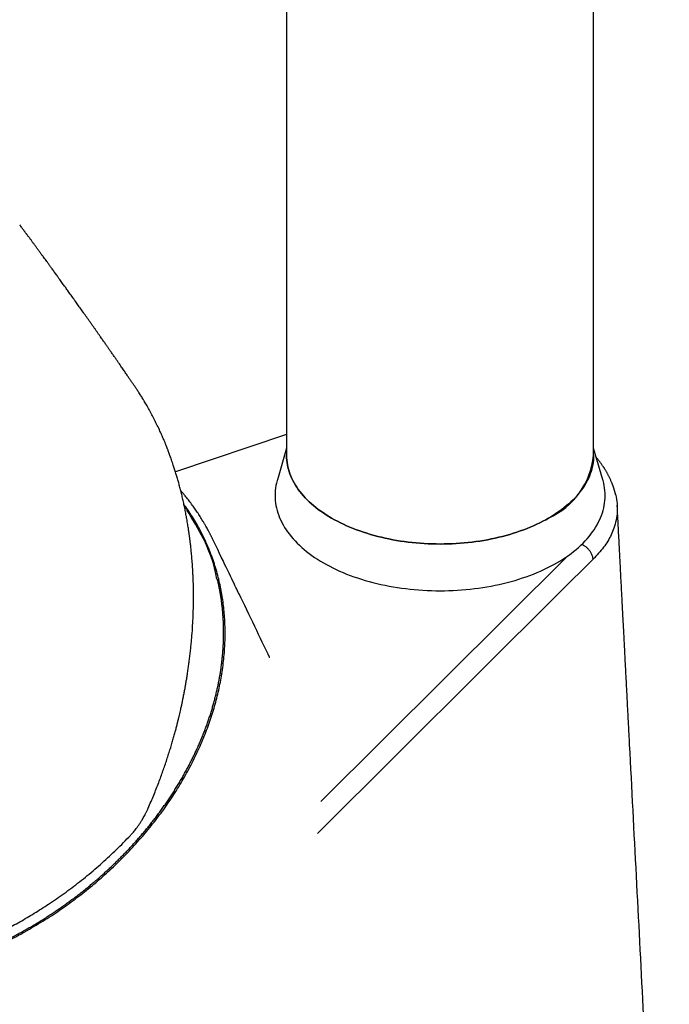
# Model space of a CAD drawing. Header units: millimetres. Extents: x 8 to 784, y 12 to 759.
# Tile 8 of 14: x 712 to 755, y 171 to 235. Entities that reach past the tile are written whole.
import ezdxf

# ---------------------------------------------------------------- set-up
doc = ezdxf.new("R2010")
doc.units = ezdxf.units.MM

msp = doc.modelspace()

# ---------------------------------------------------------------- linework, layer by layer
at = {"color": 7, "linetype": 'Continuous', "lineweight": 30}
for p, q in [((729.809, 347.275), (729.809, 206.83)), ((749.809, 206.83), (749.809, 347.275)), ((719.958, 211.272), (719.932, 211.313)), ((729.809, 208.187), (722.568, 205.763)), ((729.809, 207.312), (729.207, 205.245)), ((750.41, 205.245), (749.809, 207.312)), ((748.121, 200.283), (732.03, 184.262)), ((747.616, 197.916), (749.781, 200.071)), ((731.825, 182.193), (747.616, 197.916)), ((728.617, 193.844), (728.611, 193.855))]:
    msp.add_line(p, q, dxfattribs=at)
at = {"color": 7, "linetype": 'Continuous', "lineweight": 30, "flags": 128}
for points in [[(729.809, 206.83), (729.812, 206.679), (729.822, 206.528), (729.839, 206.377), (729.863, 206.227), (729.894, 206.076), (729.932, 205.927), (729.976, 205.778), (730.027, 205.63), (730.085, 205.482), (730.149, 205.336), (730.22, 205.19), (730.298, 205.046), (730.382, 204.903), (730.473, 204.761), (730.57, 204.621), (730.673, 204.482), (730.783, 204.345), (730.898, 204.209), (731.02, 204.075), (731.148, 203.944), (731.282, 203.814), (731.422, 203.686), (731.567, 203.56), (731.718, 203.437), (731.875, 203.316), (732.037, 203.197), (732.205, 203.081), (732.377, 202.967), (732.555, 202.856), (732.737, 202.748), (732.925, 202.642), (733.117, 202.54), (733.314, 202.44), (733.515, 202.344), (733.721, 202.25), (733.931, 202.16), (734.144, 202.072), (734.362, 201.988), (734.584, 201.908), (734.809, 201.831), (735.037, 201.757), (735.269, 201.686), (735.503, 201.619), (735.741, 201.556), (735.982, 201.497), (736.225, 201.441), (736.47, 201.388), (736.718, 201.34), (736.968, 201.295), (737.22, 201.254), (737.474, 201.217), (737.729, 201.183), (737.986, 201.154), (738.244, 201.128), (738.503, 201.106), (738.763, 201.089), (739.024, 201.075), (739.285, 201.065), (739.547, 201.059), (739.809, 201.057), (740.07, 201.059), (740.332, 201.065), (740.593, 201.075), (740.854, 201.089), (741.114, 201.106), (741.373, 201.128), (741.631, 201.154), (741.888, 201.183), (742.143, 201.217), (742.397, 201.254), (742.649, 201.295), (742.899, 201.34), (743.147, 201.388), (743.392, 201.441), (743.635, 201.497), (743.876, 201.556), (744.114, 201.619), (744.348, 201.686), (744.58, 201.757), (744.809, 201.831), (745.034, 201.908), (745.255, 201.988), (745.473, 202.072), (745.686, 202.16), (745.896, 202.25), (746.102, 202.344), (746.303, 202.44), (746.5, 202.54), (746.692, 202.642), (746.88, 202.748)], [(749.809, 206.83), (749.805, 206.679), (749.795, 206.528), (749.778, 206.377), (749.754, 206.227), (749.723, 206.076), (749.685, 205.927), (749.641, 205.778), (749.59, 205.63), (749.532, 205.482), (749.468, 205.336), (749.397, 205.19), (749.319, 205.046), (749.235, 204.903), (749.144, 204.761), (749.047, 204.621), (748.944, 204.482), (748.834, 204.345), (748.719, 204.209), (748.597, 204.075), (748.469, 203.944), (748.335, 203.814), (748.195, 203.686), (748.05, 203.56), (747.899, 203.437), (747.742, 203.316), (747.58, 203.197), (747.413, 203.081), (747.24, 202.967), (747.062, 202.856), (746.88, 202.748), (746.692, 202.642), (746.5, 202.54), (746.303, 202.44), (746.102, 202.344), (745.896, 202.25), (745.686, 202.16), (745.473, 202.072), (745.255, 201.988), (745.034, 201.908), (744.809, 201.831), (744.58, 201.757), (744.348, 201.686), (744.114, 201.619), (743.876, 201.556), (743.635, 201.497), (743.392, 201.441), (743.147, 201.388), (742.899, 201.34), (742.649, 201.295), (742.397, 201.254), (742.143, 201.217), (741.888, 201.183), (741.631, 201.154), (741.373, 201.128), (741.114, 201.106), (740.854, 201.089), (740.593, 201.075), (740.332, 201.065), (740.07, 201.059), (739.809, 201.057), (739.547, 201.059), (739.285, 201.065), (739.024, 201.075), (738.763, 201.089), (738.503, 201.106), (738.244, 201.128), (737.986, 201.154), (737.729, 201.183), (737.474, 201.217), (737.22, 201.254), (736.968, 201.295), (736.718, 201.34), (736.47, 201.388), (736.225, 201.441), (735.982, 201.497), (735.741, 201.556), (735.503, 201.619), (735.269, 201.686), (735.037, 201.757), (734.809, 201.831), (734.584, 201.908), (734.362, 201.988), (734.144, 202.072), (733.931, 202.16), (733.721, 202.25), (733.515, 202.344), (733.314, 202.44), (733.117, 202.54), (732.925, 202.642), (732.737, 202.748), (732.555, 202.856), (732.377, 202.967), (732.205, 203.081), (732.037, 203.197), (731.875, 203.316), (731.718, 203.437), (731.567, 203.56), (731.422, 203.686), (731.282, 203.814), (731.148, 203.944), (731.02, 204.075), (730.898, 204.209), (730.783, 204.345), (730.673, 204.482), (730.57, 204.621), (730.473, 204.761), (730.382, 204.903), (730.298, 205.046), (730.22, 205.19), (730.149, 205.336), (730.085, 205.482), (730.027, 205.63), (729.976, 205.778), (729.932, 205.927), (729.894, 206.076), (729.863, 206.227), (729.839, 206.377), (729.822, 206.528), (729.812, 206.679), (729.809, 206.83)], [(729.207, 205.245), (729.191, 205.188), (729.151, 205.027), (729.117, 204.866), (729.092, 204.704), (729.073, 204.542), (729.062, 204.379), (729.059, 204.217), (729.062, 204.055), (729.073, 203.892), (729.092, 203.73), (729.117, 203.568), (729.151, 203.407), (729.191, 203.246), (729.239, 203.086), (729.293, 202.927), (729.356, 202.768), (729.425, 202.611), (729.501, 202.454), (729.585, 202.299), (729.675, 202.145), (729.773, 201.993), (729.877, 201.842), (729.988, 201.693), (730.106, 201.545), (730.23, 201.4), (730.361, 201.256), (730.499, 201.114), (730.643, 200.974), (730.793, 200.837), (730.949, 200.702), (731.112, 200.569), (731.28, 200.439), (731.454, 200.312), (731.634, 200.187), (731.82, 200.065), (732.011, 199.945), (732.207, 199.829), (732.409, 199.715), (732.615, 199.605), (732.827, 199.498), (733.043, 199.394), (733.264, 199.294), (733.49, 199.196), (733.72, 199.103), (733.954, 199.012), (734.192, 198.926), (734.434, 198.843), (734.679, 198.763), (734.928, 198.688), (735.181, 198.616), (735.436, 198.548), (735.695, 198.484), (735.956, 198.423), (736.22, 198.367), (736.487, 198.315), (736.755, 198.267), (737.026, 198.223), (737.299, 198.183), (737.574, 198.147), (737.85, 198.115), (738.127, 198.088), (738.405, 198.064), (738.685, 198.045), (738.965, 198.03), (739.246, 198.02), (739.527, 198.013), (739.809, 198.011), (740.09, 198.013), (740.371, 198.02), (740.652, 198.03), (740.932, 198.045), (741.212, 198.064), (741.49, 198.088), (741.768, 198.115), (742.044, 198.147), (742.318, 198.183), (742.591, 198.223), (742.862, 198.267), (743.13, 198.315), (743.397, 198.367), (743.661, 198.423), (743.922, 198.484), (744.181, 198.548), (744.437, 198.616), (744.689, 198.688), (744.938, 198.763), (745.184, 198.843), (745.425, 198.926), (745.663, 199.012), (745.897, 199.103), (746.127, 199.196), (746.353, 199.294), (746.574, 199.394), (746.79, 199.498), (747.002, 199.605), (747.208, 199.715), (747.41, 199.829)], [(747.41, 199.829), (747.606, 199.945), (747.797, 200.065), (747.983, 200.187), (748.163, 200.312), (748.337, 200.439), (748.505, 200.569), (748.668, 200.702), (748.824, 200.837), (748.974, 200.974), (749.118, 201.114), (749.256, 201.256), (749.387, 201.4), (749.511, 201.545), (749.629, 201.693), (749.74, 201.842), (749.845, 201.993), (749.942, 202.145), (750.032, 202.299), (750.116, 202.454), (750.192, 202.611), (750.262, 202.768), (750.324, 202.927), (750.379, 203.086), (750.426, 203.246), (750.467, 203.407), (750.5, 203.568), (750.525, 203.73), (750.544, 203.892), (750.555, 204.055), (750.559, 204.217), (750.555, 204.379), (750.544, 204.542), (750.525, 204.704), (750.5, 204.866), (750.467, 205.027), (750.426, 205.188), (750.41, 205.245)], [(728.612, 193.856), (728.597, 193.886), (728.476, 194.138), (728.352, 194.395), (728.225, 194.66), (728.106, 194.907), (727.984, 195.16), (727.859, 195.42), (727.731, 195.686), (727.6, 195.958), (727.47, 196.228), (727.343, 196.491), (727.208, 196.772), (727.077, 197.044), (726.95, 197.307), (726.827, 197.563), (726.708, 197.809), (726.662, 197.905), (726.613, 198.006), (726.561, 198.115), (726.505, 198.232), (726.445, 198.356), (726.381, 198.489), (726.314, 198.629), (726.235, 198.793), (726.151, 198.966), (726.063, 199.149), (725.971, 199.341), (725.874, 199.543), (725.772, 199.754), (725.665, 199.975), (725.554, 200.206), (725.439, 200.446), (725.318, 200.696), (725.196, 200.951), (725.069, 201.215), (724.981, 201.398)]]:
    msp.add_lwpolyline(points, dxfattribs=at)
at = {"color": 7, "linetype": 'Continuous', "lineweight": 30}
msp.add_arc((744.8, 207.332), 5.033, 294.40146, 354.2784, dxfattribs=at)
for points, knots in [([(719.933, 211.313), (719.919, 211.333), (719.866, 211.412), (719.772, 211.549), (719.652, 211.725), (719.532, 211.9), (719.427, 212.053), (719.336, 212.185), (719.258, 212.298), (719.178, 212.415), (719.094, 212.536), (719.006, 212.664), (718.912, 212.801), (718.811, 212.946), (718.72, 213.078), (718.64, 213.193), (718.573, 213.29), (718.505, 213.389), (718.438, 213.485), (718.375, 213.576), (718.315, 213.663), (718.258, 213.745), (718.205, 213.821), (718.157, 213.89), (718.105, 213.965), (718.046, 214.049), (717.981, 214.142), (717.914, 214.238), (717.844, 214.339), (717.768, 214.447), (717.683, 214.569), (717.588, 214.704), (717.485, 214.852), (717.379, 215.002), (717.267, 215.162), (717.151, 215.326), (717.034, 215.493), (716.922, 215.652), (716.813, 215.806), (716.706, 215.958), (716.601, 216.106), (716.498, 216.251), (716.4, 216.389), (716.304, 216.525), (716.21, 216.656), (716.116, 216.789), (716.016, 216.929), (715.914, 217.073), (715.812, 217.214), (715.716, 217.349), (715.624, 217.478), (715.536, 217.6), (715.454, 217.714), (715.377, 217.823), (715.298, 217.932), (715.215, 218.048), (715.124, 218.174), (715.028, 218.307), (714.937, 218.434), (714.851, 218.553), (714.772, 218.662), (714.693, 218.771), (714.614, 218.88), (714.538, 218.985), (714.467, 219.083), (714.401, 219.174), (714.34, 219.259), (714.28, 219.34), (714.213, 219.433), (714.134, 219.541), (714.044, 219.665), (713.941, 219.806), (713.827, 219.963), (713.702, 220.134), (713.577, 220.305), (713.453, 220.474), (713.332, 220.639), (713.214, 220.799), (713.117, 220.931), (713.04, 221.035), (712.983, 221.112), (712.939, 221.172), (712.906, 221.217), (712.884, 221.247), (712.861, 221.279), (712.835, 221.314), (712.802, 221.357), (712.763, 221.411), (712.715, 221.475), (712.661, 221.549), (712.599, 221.632), (712.531, 221.724), (712.471, 221.806), (712.433, 221.857), (712.42, 221.874)], [0, 0, 0, 0, 0.005373, 0.021866, 0.037988, 0.054267, 0.070487, 0.080573, 0.091003, 0.101842, 0.11309, 0.124903, 0.137577, 0.151122, 0.165533, 0.174338, 0.183371, 0.192631, 0.201875, 0.21038, 0.218099, 0.226187, 0.233183, 0.239398, 0.245617, 0.25423, 0.262919, 0.271741, 0.281173, 0.291325, 0.302172, 0.315508, 0.329357, 0.343684, 0.357873, 0.374296, 0.390098, 0.404988, 0.419148, 0.433487, 0.448141, 0.461098, 0.474434, 0.487384, 0.499568, 0.511753, 0.525037, 0.539407, 0.552641, 0.565426, 0.577763, 0.589466, 0.600294, 0.610276, 0.62036, 0.631443, 0.643526, 0.656452, 0.669553, 0.679919, 0.690348, 0.700839, 0.711385, 0.721508, 0.730933, 0.739659, 0.747688, 0.75522, 0.763156, 0.774323, 0.786323, 0.798834, 0.814966, 0.831647, 0.848206, 0.864554, 0.880508, 0.895963, 0.910858, 0.918835, 0.926281, 0.933194, 0.936268, 0.939225, 0.942079, 0.945386, 0.949415, 0.954763, 0.961011, 0.968159, 0.976205, 0.98515, 0.994994, 1, 1, 1, 1]), ([(720.469, 210.479), (720.46, 210.494), (720.427, 210.549), (720.369, 210.643), (720.296, 210.758), (720.225, 210.871), (720.156, 210.977), (720.091, 211.077), (720.034, 211.162), (719.992, 211.226), (719.968, 211.262), (719.96, 211.273)], [0, 0, 0, 0, 0.053319, 0.208251, 0.356263, 0.491169, 0.635808, 0.761719, 0.868993, 0.957737, 1, 1, 1, 1]), ([(720.788, 183.827), (720.851, 183.973), (720.975, 184.259), (721.152, 184.685), (721.317, 185.097), (721.472, 185.497), (721.617, 185.884), (721.752, 186.257), (721.881, 186.629), (722.005, 186.998), (722.123, 187.364), (722.232, 187.712), (722.332, 188.045), (722.424, 188.36), (722.507, 188.659), (722.584, 188.941), (722.653, 189.206), (722.716, 189.454), (722.773, 189.684), (722.824, 189.895), (722.869, 190.088), (722.909, 190.265), (722.943, 190.417), (722.971, 190.548), (722.995, 190.658), (723.016, 190.758), (723.036, 190.855), (723.056, 190.953), (723.087, 191.104), (723.128, 191.315), (723.178, 191.579), (723.227, 191.853), (723.276, 192.133), (723.324, 192.43), (723.372, 192.736), (723.417, 193.049), (723.461, 193.369), (723.503, 193.702), (723.543, 194.046), (723.58, 194.395), (723.614, 194.745), (723.652, 195.192), (723.69, 195.736), (723.722, 196.377), (723.741, 197.018), (723.747, 197.658), (723.739, 198.298), (723.722, 198.807), (723.704, 199.185), (723.691, 199.428), (723.676, 199.66), (723.66, 199.878), (723.644, 200.082), (723.627, 200.279), (723.609, 200.466), (723.592, 200.643), (723.575, 200.805), (723.559, 200.95), (723.545, 201.064), (723.535, 201.15), (723.528, 201.211), (723.521, 201.265), (723.515, 201.314), (723.509, 201.361), (723.502, 201.412), (723.493, 201.48), (723.482, 201.565), (723.468, 201.665), (723.453, 201.774), (723.436, 201.892), (723.417, 202.019), (723.395, 202.163), (723.369, 202.326), (723.338, 202.509), (723.305, 202.703), (723.261, 202.946), (723.206, 203.234), (723.139, 203.562), (723.068, 203.886), (722.994, 204.204), (722.918, 204.517), (722.84, 204.818), (722.761, 205.109), (722.681, 205.389), (722.599, 205.664), (722.515, 205.934), (722.438, 206.172), (722.37, 206.376), (722.313, 206.541), (722.259, 206.694), (722.209, 206.832), (722.163, 206.957), (722.121, 207.069), (722.084, 207.167), (722.051, 207.252), (722.025, 207.32), (722.005, 207.371), (721.988, 207.413), (721.969, 207.46), (721.946, 207.518), (721.918, 207.588), (721.884, 207.671), (721.845, 207.766), (721.8, 207.873), (721.749, 207.992), (721.692, 208.124), (721.628, 208.267), (721.527, 208.49), (721.388, 208.786), (721.212, 209.144), (721.033, 209.488), (720.853, 209.82), (720.706, 210.079), (720.595, 210.269), (720.533, 210.373), (720.496, 210.434), (720.485, 210.452)], [0, 0, 0, 0, 0.016592, 0.032617, 0.048081, 0.062992, 0.077355, 0.091176, 0.104459, 0.118454, 0.131806, 0.14452, 0.156599, 0.168043, 0.178856, 0.189037, 0.198588, 0.207509, 0.2158, 0.22333, 0.230251, 0.236564, 0.242268, 0.246629, 0.250551, 0.254035, 0.257404, 0.260904, 0.264535, 0.273612, 0.283421, 0.292799, 0.302766, 0.313325, 0.324479, 0.335338, 0.34669, 0.358517, 0.370802, 0.383213, 0.395624, 0.408036, 0.430799, 0.453585, 0.476404, 0.499272, 0.522199, 0.545201, 0.554261, 0.563124, 0.571514, 0.57943, 0.586872, 0.593839, 0.600881, 0.607359, 0.613272, 0.618618, 0.623396, 0.625828, 0.628075, 0.63009, 0.631863, 0.633421, 0.635273, 0.637606, 0.640921, 0.644639, 0.648685, 0.653058, 0.657759, 0.662789, 0.669141, 0.675947, 0.683197, 0.69089, 0.703287, 0.715732, 0.72803, 0.740181, 0.752188, 0.764054, 0.775114, 0.786051, 0.796868, 0.807565, 0.818113, 0.825293, 0.831954, 0.838099, 0.843726, 0.848837, 0.853353, 0.85737, 0.860889, 0.863867, 0.865705, 0.867237, 0.86911, 0.871506, 0.874424, 0.877865, 0.881829, 0.886317, 0.89133, 0.896867, 0.90293, 0.909506, 0.925461, 0.941049, 0.956272, 0.971133, 0.985632, 0.991567, 0.99744, 1, 1, 1, 1]), ([(751.245, 204.278), (751.239, 204.302), (751.228, 204.346), (751.213, 204.403), (751.202, 204.446), (751.191, 204.483), (751.182, 204.517), (751.171, 204.554), (751.158, 204.596), (751.145, 204.639), (751.132, 204.679), (751.119, 204.719), (751.104, 204.764), (751.086, 204.816), (751.067, 204.869), (751.049, 204.918), (751.033, 204.96), (751.018, 205), (750.994, 205.059), (750.962, 205.135), (750.923, 205.226), (750.883, 205.312), (750.844, 205.394), (750.805, 205.473), (750.769, 205.543), (750.734, 205.608), (750.7, 205.67), (750.662, 205.738), (750.621, 205.808), (750.581, 205.875), (750.543, 205.936), (750.509, 205.991), (750.476, 206.042), (750.439, 206.097), (750.397, 206.159), (750.348, 206.23), (750.294, 206.306), (750.236, 206.384), (750.175, 206.464), (750.112, 206.544), (750.049, 206.621), (750.007, 206.671), (749.988, 206.694)], [0, 0, 0, 0, 0.024544, 0.045086, 0.061889, 0.075924, 0.087461, 0.099716, 0.117183, 0.134535, 0.149149, 0.16296, 0.18093, 0.20175, 0.223607, 0.243725, 0.259974, 0.274366, 0.291156, 0.331367, 0.366307, 0.402188, 0.435996, 0.467557, 0.499885, 0.522616, 0.548503, 0.577723, 0.608532, 0.637678, 0.6633, 0.686641, 0.708572, 0.729414, 0.7591, 0.789082, 0.823034, 0.859807, 0.894342, 0.930733, 0.968457, 1, 1, 1, 1]), ([(724.975, 201.408), (724.968, 201.423), (724.954, 201.452), (724.93, 201.498), (724.906, 201.545), (724.882, 201.595), (724.853, 201.652), (724.82, 201.717), (724.783, 201.79), (724.74, 201.871), (724.688, 201.97), (724.623, 202.09), (724.544, 202.232), (724.455, 202.386), (724.333, 202.593), (724.179, 202.843), (723.993, 203.128), (723.806, 203.4), (723.612, 203.67), (723.41, 203.936), (723.247, 204.14), (723.134, 204.278), (723.073, 204.352), (723.016, 204.42), (722.964, 204.479), (722.93, 204.519), (722.913, 204.539), (722.911, 204.541)], [0, 0, 0, 0, 0.010505, 0.020371, 0.034556, 0.049506, 0.066529, 0.085626, 0.107858, 0.132366, 0.15915, 0.198587, 0.242104, 0.289697, 0.341344, 0.435143, 0.52617, 0.614426, 0.699927, 0.792436, 0.881527, 0.908824, 0.934787, 0.958226, 0.979141, 0.997531, 1, 1, 1, 1]), ([(751.242, 204.278), (751.246, 204.267), (751.304, 204.077), (751.346, 203.703), (751.36, 203.16), (751.287, 202.618), (751.148, 202.118), (750.958, 201.661), (750.74, 201.245), (750.468, 200.841), (750.14, 200.451), (749.901, 200.197), (749.781, 200.071)], [0, 0, 0, 0, 0.007721, 0.131795, 0.255818, 0.379791, 0.503825, 0.603053, 0.702381, 0.801569, 0.90071, 1, 1, 1, 1]), ([(693.511, 172.973), (693.517, 172.971), (693.695, 172.917), (694.052, 172.822), (694.583, 172.69), (695.122, 172.574), (695.668, 172.472), (696.22, 172.383), (696.778, 172.31), (697.342, 172.25), (697.912, 172.206), (698.5, 172.175), (699.106, 172.159), (699.731, 172.159), (700.345, 172.176), (700.949, 172.207), (701.54, 172.251), (702.133, 172.309), (702.728, 172.382), (703.324, 172.469), (703.921, 172.57), (704.518, 172.685), (705.114, 172.814), (705.724, 172.96), (706.347, 173.126), (706.982, 173.311), (707.601, 173.507), (708.203, 173.713), (708.788, 173.927), (709.37, 174.154), (709.947, 174.394), (710.521, 174.646), (711.089, 174.911), (711.653, 175.188), (712.21, 175.477), (712.775, 175.786), (713.345, 176.114), (713.92, 176.463), (714.475, 176.817), (715.009, 177.175), (715.523, 177.536), (716.029, 177.907), (716.525, 178.288), (717.012, 178.678), (717.489, 179.079), (717.956, 179.488), (718.412, 179.907), (718.869, 180.344), (719.323, 180.801), (719.775, 181.277), (720.203, 181.751), (720.608, 182.222), (720.99, 182.688), (721.36, 183.161), (721.717, 183.639), (722.06, 184.124), (722.39, 184.614), (722.706, 185.108), (723.008, 185.608), (723.302, 186.123), (723.587, 186.655), (723.862, 187.203), (724.113, 187.742), (724.342, 188.271), (724.55, 188.789), (724.743, 189.309), (724.92, 189.831), (725.082, 190.353), (725.227, 190.876), (725.356, 191.4), (725.469, 191.923), (725.568, 192.457), (725.652, 193.004), (725.718, 193.561), (725.765, 194.104), (725.793, 194.632), (725.805, 195.145), (725.799, 195.655), (725.778, 196.161), (725.739, 196.664), (725.684, 197.162), (725.613, 197.656), (725.525, 198.145), (725.419, 198.64), (725.292, 199.14), (725.144, 199.645), (724.976, 200.146), (724.788, 200.641), (724.6, 201.087), (724.417, 201.481), (724.226, 201.865), (724.001, 202.28), (723.74, 202.724), (723.46, 203.156), (723.254, 203.459), (723.136, 203.614), (723.123, 203.632)], [0, 0, 0, 0, 0.000372, 0.011023, 0.021676, 0.032327, 0.042978, 0.053632, 0.064283, 0.074934, 0.085588, 0.09624, 0.107661, 0.119085, 0.130507, 0.141157, 0.15181, 0.16246, 0.173111, 0.183763, 0.194414, 0.205065, 0.215718, 0.226369, 0.237783, 0.249199, 0.260613, 0.271274, 0.281937, 0.292598, 0.303259, 0.313922, 0.324583, 0.335244, 0.345907, 0.356568, 0.367988, 0.37941, 0.39083, 0.401524, 0.41222, 0.422914, 0.433609, 0.444305, 0.454999, 0.465694, 0.47639, 0.487084, 0.49855, 0.510018, 0.521484, 0.532174, 0.542866, 0.553556, 0.564245, 0.574937, 0.585626, 0.596316, 0.607008, 0.617698, 0.629161, 0.640626, 0.652089, 0.662762, 0.673436, 0.684109, 0.694781, 0.705456, 0.716129, 0.726801, 0.737476, 0.748149, 0.759591, 0.771036, 0.782478, 0.793157, 0.803838, 0.814516, 0.825195, 0.835876, 0.846555, 0.857233, 0.867914, 0.878593, 0.890043, 0.901495, 0.912945, 0.924615, 0.936285, 0.944765, 0.953245, 0.964562, 0.975881, 0.987197, 0.998514, 1, 1, 1, 1]), ([(723.327, 203.281), (723.308, 203.309), (723.246, 203.401), (723.183, 203.493), (723.139, 203.558)], [0, 0, 0, 0, 0.306313, 1, 1, 1, 1]), ([(754.74, 138.169), (754.732, 138.312), (754.718, 138.593), (754.696, 139.007), (754.676, 139.407), (754.656, 139.792), (754.636, 140.161), (754.618, 140.514), (754.601, 140.85), (754.584, 141.172), (754.568, 141.482), (754.552, 141.78), (754.538, 142.066), (754.524, 142.337), (754.51, 142.593), (754.498, 142.835), (754.486, 143.062), (754.475, 143.267), (754.466, 143.45), (754.457, 143.614), (754.449, 143.766), (754.442, 143.911), (754.434, 144.054), (754.427, 144.197), (754.42, 144.342), (754.406, 144.597), (754.387, 144.967), (754.363, 145.44), (754.338, 145.913), (754.314, 146.386), (754.288, 146.872), (754.263, 147.368), (754.228, 148.028), (754.186, 148.841), (754.136, 149.808), (754.086, 150.765), (754.037, 151.716), (753.988, 152.661), (753.939, 153.604), (753.89, 154.546), (753.841, 155.489), (753.792, 156.432), (753.527, 161.551), (752.981, 172.069), (752.436, 182.588), (752.107, 188.931), (752.058, 189.874), (752.009, 190.817), (751.96, 191.759), (751.911, 192.7), (751.863, 193.635), (751.815, 194.559), (751.766, 195.501), (751.73, 196.199), (751.706, 196.659), (751.695, 196.858), (751.685, 197.065), (751.673, 197.298), (751.659, 197.56), (751.644, 197.851), (751.628, 198.159), (751.611, 198.484), (751.593, 198.824), (751.575, 199.181), (751.556, 199.555), (751.535, 199.945), (751.514, 200.351), (751.492, 200.773), (751.47, 201.212), (751.446, 201.659), (751.423, 202.112), (751.399, 202.57), (751.375, 203.044), (751.357, 203.381), (751.348, 203.56), (751.347, 203.576)], [0, 0, 0, 0, 0.006557, 0.012892, 0.019006, 0.024898, 0.030568, 0.035921, 0.041061, 0.045987, 0.050699, 0.055288, 0.059653, 0.063796, 0.067717, 0.071414, 0.07489, 0.078142, 0.080806, 0.083299, 0.085622, 0.087794, 0.089962, 0.092155, 0.094374, 0.096618, 0.103839, 0.111313, 0.118328, 0.125552, 0.132985, 0.140625, 0.148305, 0.163231, 0.177942, 0.192649, 0.207139, 0.221554, 0.23597, 0.250386, 0.264801, 0.279217, 0.293633, 0.499571, 0.761674, 0.776089, 0.790505, 0.80492, 0.819336, 0.833752, 0.848072, 0.862198, 0.87613, 0.891283, 0.894232, 0.897224, 0.900387, 0.903728, 0.907934, 0.912392, 0.9171, 0.922058, 0.927267, 0.932727, 0.938437, 0.944397, 0.950608, 0.95707, 0.963782, 0.970745, 0.977539, 0.984557, 0.991796, 0.999259, 1, 1, 1, 1]), ([(725.264, 198.775), (725.239, 198.922), (725.078, 199.843), (724.465, 201.382), (723.693, 202.656), (723.318, 203.275)], [0, 0, 0, 0, 0.089555, 0.557759, 1, 1, 1, 1]), ([(749.781, 200.071), (749.771, 200.122), (749.753, 200.226), (749.694, 200.385), (749.609, 200.541), (749.501, 200.687), (749.374, 200.819), (749.232, 200.93), (749.114, 200.995), (749.047, 201.025), (749.031, 201.032)], [0, 0, 0, 0, 0.136893, 0.274109, 0.412363, 0.550552, 0.687573, 0.823037, 0.95859, 1, 1, 1, 1]), ([(694.183, 172.848), (694.194, 172.845), (694.298, 172.819), (694.498, 172.772), (694.785, 172.707), (695.073, 172.647), (695.364, 172.591), (695.656, 172.539), (695.95, 172.491), (696.246, 172.447), (696.544, 172.407), (696.843, 172.371), (697.144, 172.339), (697.446, 172.311), (697.75, 172.287), (698.055, 172.268), (698.361, 172.252), (698.669, 172.241), (698.977, 172.233), (699.287, 172.23), (699.598, 172.231), (699.91, 172.236), (700.223, 172.245), (700.536, 172.258), (700.85, 172.275), (701.165, 172.296), (701.481, 172.322), (701.797, 172.351), (702.113, 172.385), (702.43, 172.422), (702.748, 172.464), (703.065, 172.509), (703.383, 172.559), (703.701, 172.613), (704.019, 172.67), (704.337, 172.732), (704.655, 172.798), (704.973, 172.867), (705.291, 172.941), (705.608, 173.019), (705.925, 173.1), (706.242, 173.185), (706.558, 173.275), (706.874, 173.368), (707.189, 173.465), (707.503, 173.566), (707.817, 173.67), (708.129, 173.778), (708.441, 173.891), (708.752, 174.006), (709.062, 174.126), (709.371, 174.249), (709.679, 174.376), (709.985, 174.507), (710.29, 174.641), (710.594, 174.778), (710.896, 174.92), (711.197, 175.064), (711.497, 175.213), (711.795, 175.364), (712.091, 175.519), (712.385, 175.678), (712.678, 175.84), (712.969, 176.005), (713.257, 176.173), (713.544, 176.345), (713.829, 176.52), (714.112, 176.698), (714.392, 176.879), (714.67, 177.063), (714.946, 177.25), (715.22, 177.441), (715.491, 177.634), (715.76, 177.83), (716.026, 178.029), (716.29, 178.231), (716.551, 178.436), (716.809, 178.643), (717.065, 178.853), (717.318, 179.066), (717.568, 179.281), (717.815, 179.499), (718.059, 179.72), (718.3, 179.943), (718.538, 180.168), (718.773, 180.396), (719.004, 180.626), (719.233, 180.859), (719.458, 181.094), (719.68, 181.33), (719.898, 181.569), (720.113, 181.81), (720.325, 182.054), (720.533, 182.299), (720.738, 182.546), (720.939, 182.794), (721.136, 183.045), (721.329, 183.298), (721.519, 183.552), (721.705, 183.808), (721.888, 184.065), (722.066, 184.324), (722.241, 184.584), (722.411, 184.846), (722.578, 185.11), (722.741, 185.374), (722.9, 185.64), (723.054, 185.907), (723.205, 186.175), (723.351, 186.445), (723.493, 186.715), (723.631, 186.986), (723.765, 187.258), (723.894, 187.531), (724.02, 187.805), (724.141, 188.08), (724.257, 188.355), (724.369, 188.631), (724.477, 188.907), (724.581, 189.184), (724.68, 189.462), (724.774, 189.74), (724.864, 190.018), (724.95, 190.296), (725.031, 190.575), (725.107, 190.853), (725.179, 191.132), (725.247, 191.411), (725.31, 191.689), (725.368, 191.968), (725.422, 192.247), (725.471, 192.525), (725.515, 192.803), (725.555, 193.08), (725.59, 193.358), (725.62, 193.634), (725.646, 193.91), (725.667, 194.186), (725.684, 194.461), (725.696, 194.735), (725.703, 195.009), (725.705, 195.282), (725.703, 195.553), (725.696, 195.824), (725.684, 196.094), (725.668, 196.363), (725.647, 196.63), (725.622, 196.897), (725.591, 197.162), (725.557, 197.426), (725.517, 197.689), (725.473, 197.95), (725.424, 198.21), (725.371, 198.468), (725.33, 198.651), (725.307, 198.747), (725.304, 198.758)], [0, 0, 0, 0, 0.00071, 0.007277, 0.013845, 0.020413, 0.026981, 0.033549, 0.040118, 0.046687, 0.053256, 0.059825, 0.066395, 0.072964, 0.079534, 0.086104, 0.092674, 0.099244, 0.105814, 0.112385, 0.118955, 0.125526, 0.132096, 0.138667, 0.145238, 0.151808, 0.158379, 0.16495, 0.171521, 0.178092, 0.184663, 0.191234, 0.197805, 0.204376, 0.210947, 0.217518, 0.224089, 0.23066, 0.237231, 0.243802, 0.250373, 0.256944, 0.263515, 0.270086, 0.276657, 0.283228, 0.289799, 0.29637, 0.302941, 0.309512, 0.316082, 0.322653, 0.329224, 0.335795, 0.342366, 0.348937, 0.355508, 0.362079, 0.36865, 0.37522, 0.381791, 0.388362, 0.394933, 0.401504, 0.408075, 0.414646, 0.421216, 0.427787, 0.434358, 0.440929, 0.4475, 0.454071, 0.460642, 0.467213, 0.473784, 0.480355, 0.486926, 0.493497, 0.500068, 0.506639, 0.51321, 0.519781, 0.526352, 0.532923, 0.539495, 0.546066, 0.552637, 0.559208, 0.565779, 0.572351, 0.578922, 0.585493, 0.592064, 0.598635, 0.605207, 0.611778, 0.618349, 0.62492, 0.631491, 0.638063, 0.644634, 0.651205, 0.657776, 0.664347, 0.670918, 0.677489, 0.68406, 0.69063, 0.697201, 0.703772, 0.710342, 0.716912, 0.723483, 0.730053, 0.736623, 0.743192, 0.749762, 0.756331, 0.762901, 0.76947, 0.776038, 0.782607, 0.789175, 0.795743, 0.802311, 0.808878, 0.815445, 0.822012, 0.828579, 0.835145, 0.84171, 0.848275, 0.85484, 0.861405, 0.867969, 0.874532, 0.881095, 0.887658, 0.89422, 0.900782, 0.907343, 0.913903, 0.920463, 0.927023, 0.933581, 0.94014, 0.946698, 0.953255, 0.959812, 0.966368, 0.972923, 0.979479, 0.986033, 0.992587, 0.999141, 1, 1, 1, 1]), ([(728.707, 193.663), (728.707, 193.663), (728.707, 193.663), (728.706, 193.665), (728.704, 193.67), (728.702, 193.674), (728.696, 193.686), (728.689, 193.7), (728.682, 193.714), (728.675, 193.729), (728.667, 193.744), (728.659, 193.76), (728.651, 193.777), (728.642, 193.795), (728.631, 193.819), (728.623, 193.835), (728.618, 193.844)], [0, 0, 0, 0, 0.041882, 0.087011, 0.154708, 0.244358, 0.339059, 0.428465, 0.507712, 0.572751, 0.636542, 0.708508, 0.757531, 0.821052, 0.901854, 1, 1, 1, 1]), ([(720.287, 182.9), (720.305, 182.927), (720.344, 182.987), (720.405, 183.087), (720.474, 183.204), (720.548, 183.337), (720.626, 183.486), (720.708, 183.651), (720.76, 183.767), (720.788, 183.827)], [0, 0, 0, 0, 0.091364, 0.204423, 0.333148, 0.477422, 0.636985, 0.811397, 1, 1, 1, 1]), ([(719.632, 182.065), (719.656, 182.09), (719.705, 182.143), (719.784, 182.232), (719.871, 182.335), (719.967, 182.453), (720.07, 182.587), (720.179, 182.737), (720.25, 182.844), (720.287, 182.9)], [0, 0, 0, 0, 0.0966617, 0.2089251, 0.336798, 0.4801833, 0.6388386, 0.8123324, 1, 1, 1, 1]), ([(682.916, 179.321), (682.918, 179.317), (682.97, 179.246), (683.072, 179.114), (683.219, 178.928), (683.362, 178.753), (683.478, 178.615), (683.567, 178.512), (683.626, 178.443), (683.678, 178.384), (683.722, 178.335), (683.758, 178.295), (683.784, 178.265), (683.805, 178.243), (683.825, 178.221), (683.85, 178.194), (683.881, 178.16), (683.918, 178.119), (683.98, 178.053), (684.066, 177.961), (684.179, 177.844), (684.302, 177.72), (684.434, 177.589), (684.576, 177.451), (684.729, 177.307), (684.893, 177.158), (685.065, 177.004), (685.245, 176.849), (685.489, 176.645), (685.802, 176.395), (686.154, 176.13), (686.482, 175.896), (686.782, 175.693), (687.091, 175.493), (687.347, 175.335), (687.541, 175.219), (687.666, 175.146), (687.78, 175.081), (687.881, 175.024), (687.97, 174.974), (688.046, 174.933), (688.106, 174.9), (688.152, 174.875), (688.185, 174.858), (688.21, 174.844), (688.232, 174.832), (688.258, 174.819), (688.294, 174.8), (688.339, 174.777), (688.393, 174.748), (688.455, 174.716), (688.521, 174.683), (688.636, 174.625), (688.805, 174.541), (689.034, 174.432), (689.269, 174.324), (689.509, 174.218), (689.753, 174.114), (690.009, 174.01), (690.275, 173.905), (690.551, 173.802), (690.857, 173.693), (691.195, 173.579), (691.566, 173.462), (691.953, 173.348), (692.355, 173.239), (692.709, 173.15), (693.011, 173.08), (693.257, 173.025), (693.508, 172.973), (693.762, 172.923), (694.011, 172.877), (694.25, 172.836), (694.47, 172.801), (694.673, 172.77), (694.858, 172.744), (695.029, 172.72), (695.187, 172.7), (695.33, 172.683), (695.458, 172.669), (695.571, 172.656), (695.671, 172.646), (695.757, 172.637), (695.83, 172.63), (695.892, 172.624), (695.948, 172.619), (696.005, 172.614), (696.072, 172.608), (696.153, 172.601), (696.25, 172.594), (696.362, 172.585), (696.49, 172.576), (696.634, 172.567), (696.788, 172.558), (696.947, 172.55), (697.106, 172.542), (697.354, 172.533), (697.688, 172.524), (698.095, 172.52), (698.481, 172.522), (698.846, 172.53), (699.203, 172.542), (699.552, 172.559), (699.86, 172.578), (700.136, 172.598), (700.391, 172.619), (700.665, 172.644), (700.958, 172.674), (701.271, 172.71), (701.601, 172.752), (701.946, 172.799), (702.307, 172.854), (702.686, 172.917), (703.083, 172.988), (703.496, 173.069), (703.925, 173.159), (704.368, 173.26), (704.829, 173.372), (705.273, 173.488), (705.698, 173.606), (706.102, 173.724), (706.516, 173.852), (706.941, 173.989), (707.372, 174.136), (707.811, 174.293), (708.255, 174.46), (708.708, 174.638), (709.164, 174.825), (709.622, 175.022), (710.081, 175.229), (710.547, 175.448), (711.019, 175.679), (711.497, 175.923), (711.97, 176.175), (712.439, 176.435), (712.902, 176.703), (713.369, 176.984), (713.839, 177.277), (714.32, 177.59), (714.813, 177.924), (715.317, 178.279), (715.821, 178.651), (716.325, 179.038), (716.828, 179.442), (717.319, 179.853), (717.798, 180.272), (718.264, 180.698), (718.727, 181.139), (719.185, 181.594), (719.483, 181.907), (719.632, 182.065)], [0, 0, 0, 0, 0.000392, 0.007487, 0.014235, 0.020638, 0.026689, 0.0296, 0.032163, 0.034379, 0.036246, 0.037766, 0.038939, 0.039619, 0.040383, 0.041416, 0.042717, 0.044286, 0.046112, 0.050353, 0.054916, 0.059803, 0.065014, 0.070547, 0.076404, 0.082585, 0.089069, 0.095656, 0.102292, 0.115472, 0.128843, 0.138632, 0.148521, 0.158509, 0.168595, 0.172908, 0.176825, 0.180345, 0.183468, 0.186195, 0.188526, 0.190461, 0.191698, 0.192692, 0.193444, 0.193982, 0.194726, 0.195816, 0.19716, 0.198812, 0.200729, 0.202716, 0.204748, 0.211062, 0.217773, 0.224882, 0.231566, 0.238566, 0.245823, 0.253286, 0.260955, 0.26883, 0.278552, 0.28857, 0.298884, 0.309494, 0.320401, 0.326651, 0.332995, 0.339432, 0.345962, 0.352382, 0.358407, 0.364036, 0.369009, 0.373626, 0.377887, 0.381793, 0.385343, 0.388483, 0.391281, 0.393736, 0.395848, 0.39765, 0.399101, 0.400417, 0.401728, 0.403329, 0.40531, 0.407668, 0.410406, 0.413522, 0.417016, 0.420854, 0.424729, 0.428569, 0.432374, 0.44266, 0.452684, 0.461568, 0.470236, 0.478687, 0.486921, 0.494953, 0.500479, 0.506457, 0.512886, 0.519767, 0.5271, 0.534885, 0.542884, 0.551309, 0.560161, 0.569439, 0.579144, 0.58909, 0.599449, 0.610218, 0.621399, 0.63064, 0.640145, 0.649913, 0.659944, 0.670238, 0.680605, 0.691225, 0.7021, 0.713229, 0.724199, 0.735406, 0.746849, 0.758528, 0.770443, 0.782595, 0.794268, 0.806151, 0.818244, 0.830547, 0.84306, 0.856561, 0.870297, 0.88427, 0.898479, 0.912925, 0.927606, 0.941665, 0.955934, 0.970412, 0.985101, 1, 1, 1, 1])]:
    msp.add_open_spline(points, degree=3, knots=knots, dxfattribs=at)

doc.saveas('drawing.dxf')
